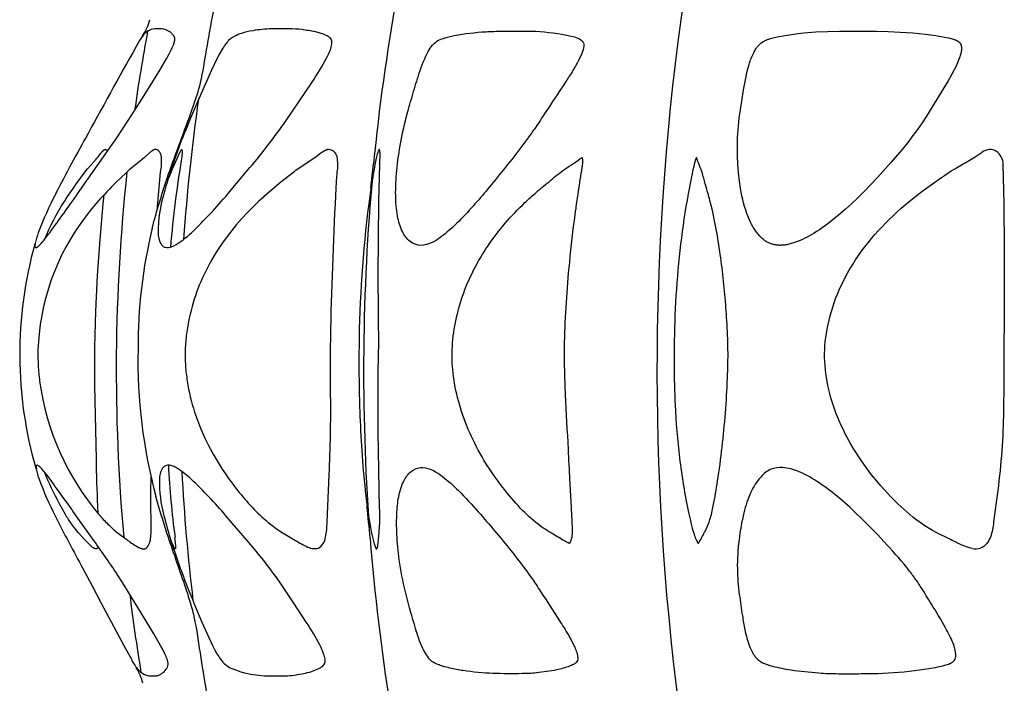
# Model space of a CAD drawing. Header units: millimetres. Extents: x 1250 to 1725, y 0 to 1655.
# Tile 84 of 256: x 1402 to 1445, y 672 to 701. Entities that reach past the tile are written whole.
import ezdxf

# ---------------------------------------------------------------- set-up
doc = ezdxf.new("R2010")
doc.units = ezdxf.units.MM
doc.header["$MEASUREMENT"] = 0
doc.layers.add('Crea2D$visibili$tangenti', color=7, linetype='Continuous', true_color=0x000000)

msp = doc.modelspace()

# ---------------------------------------------------------------- linework, layer by layer
at = {"layer": 'Crea2D$visibili$tangenti'}
for p, q in [((1407.173, 700.197), (1407.009, 699.953)), ((1408.503, 700.197), (1408.374, 700.324)), ((1408.532, 700.158), (1408.503, 700.197)), ((1415.224, 700.197), (1415.142, 700.23)), ((1415.311, 700.158), (1415.224, 700.197)), ((1405.182, 677.589), (1405.143, 677.522)), ((1408.148, 672.111), (1408.194, 672.17)), ((1408.194, 672.17), (1408.218, 672.205)), ((1414.716, 672.111), (1414.862, 672.17)), ((1414.862, 672.17), (1414.939, 672.205)), ((1408.105, 672.065), (1408.148, 672.111)), ((1414.583, 672.065), (1414.716, 672.111))]:
    msp.add_line(p, q, dxfattribs=at)
for points in [[(1408.374, 700.324), (1408.35, 700.34), (1408.14, 700.436, 0.080824), (1407.931, 700.473), (1407.67, 700.469, 0.110298), (1407.401, 700.39), (1407.355, 700.363), (1407.201, 700.23), (1407.173, 700.197)], [(1415.142, 700.23), (1414.989, 700.283), (1414.848, 700.324), (1414.78, 700.34, 0.017237), (1414.192, 700.436, 0.028234), (1413.609, 700.473), (1412.847, 700.469, 0.038389), (1412.013, 700.39), (1411.87, 700.363, 0.040709), (1411.406, 700.23), (1411.324, 700.197)], [(1403.037, 691.463, 0.005421), (1404.268, 693.177), (1406.009, 695.659), (1406.51, 696.426), (1407.032, 697.249), (1407.584, 698.12), (1407.91, 698.643), (1408.22, 699.176), (1408.32, 699.363), (1408.414, 699.549), (1408.445, 699.615), (1408.474, 699.679), (1408.499, 699.741), (1408.522, 699.8), (1408.536, 699.843), (1408.543, 699.863), (1408.548, 699.883), (1408.553, 699.902), (1408.558, 699.92), (1408.562, 699.937), (1408.565, 699.953), (1408.567, 699.966), (1408.568, 699.979), (1408.569, 699.991), (1408.57, 700.002), (1408.571, 700.013), (1408.571, 700.018), (1408.571, 700.023), (1408.571, 700.028), (1408.57, 700.033), (1408.57, 700.038), (1408.57, 700.042), (1408.569, 700.052), (1408.567, 700.06), (1408.566, 700.069), (1408.564, 700.077), (1408.562, 700.085), (1408.56, 700.093), (1408.558, 700.1), (1408.557, 700.103), (1408.556, 700.107), (1408.553, 700.114), (1408.551, 700.121), (1408.548, 700.127), (1408.545, 700.134), (1408.542, 700.14), (1408.539, 700.146), (1408.535, 700.152), (1408.532, 700.158)], [(1409.304, 691.463, 0.026036), (1410.914, 693.178), (1411.893, 694.338, 0.020449), (1413.494, 696.426), (1414.053, 697.249), (1414.636, 698.12, 0.029197), (1415.277, 699.176, 0.026955), (1415.445, 699.549, 0.058708), (1415.512, 699.8, 0.092612), (1415.506, 699.953, 0.103059), (1415.462, 700.042, 0.105603), (1415.311, 700.158)], [(1407.7, 695.142), (1407.687, 695.139), (1407.68, 695.138), (1407.677, 695.137), (1407.673, 695.136), (1407.67, 695.135), (1407.666, 695.134), (1407.663, 695.133), (1407.659, 695.132), (1407.652, 695.13), (1407.645, 695.127), (1407.639, 695.124), (1407.633, 695.122), (1407.627, 695.119), (1407.622, 695.116), (1407.61, 695.11), (1407.598, 695.103), (1407.586, 695.096), (1407.575, 695.089), (1407.563, 695.081), (1407.552, 695.073), (1407.537, 695.063), (1407.522, 695.052), (1407.493, 695.029), (1407.464, 695.005), (1407.436, 694.981), (1407.261, 694.819, -0.017516), (1406.828, 694.467, 0.018427), (1406.4, 694.097), (1405.982, 693.69, 0.016891), (1405.171, 692.845, 0.157274), (1402.566, 687), (1402.519, 686.298)], [(1402.814, 691.174, -0.040096), (1403.686, 692.845, -0.016795), (1404.266, 693.69), (1404.566, 694.097), (1404.715, 694.285), (1404.871, 694.467), (1405.093, 694.715), (1405.129, 694.758), (1405.179, 694.819), (1405.304, 694.981), (1405.325, 695.006), (1405.345, 695.03), (1405.366, 695.052), (1405.386, 695.073), (1405.394, 695.081), (1405.402, 695.089), (1405.41, 695.096), (1405.419, 695.103), (1405.427, 695.11), (1405.435, 695.116), (1405.438, 695.119), (1405.442, 695.122), (1405.446, 695.124), (1405.45, 695.127), (1405.455, 695.13), (1405.457, 695.131), (1405.46, 695.132), (1405.462, 695.133), (1405.464, 695.134), (1405.467, 695.135), (1405.469, 695.136), (1405.471, 695.137), (1405.474, 695.138), (1405.476, 695.139), (1405.478, 695.139), (1405.487, 695.142)], [(1407.784, 692.439), (1407.94, 694.134, 0.069122), (1407.975, 694.821)], [(1415.36, 695.142), (1415.342, 695.139), (1415.334, 695.138), (1415.325, 695.136), (1415.32, 695.135), (1415.316, 695.134), (1415.307, 695.132), (1415.298, 695.13), (1415.289, 695.127), (1415.274, 695.122), (1415.259, 695.116), (1415.245, 695.11), (1415.23, 695.103), (1415.216, 695.096), (1415.201, 695.089), (1415.172, 695.073), (1415.154, 695.063), (1415.136, 695.052), (1415.1, 695.029), (1415.065, 695.005), (1415.03, 694.98), (1414.818, 694.818, -0.01759), (1414.29, 694.467, 0.018517), (1413.767, 694.097), (1413.26, 693.69), (1412.76, 693.276), (1412.273, 692.845), (1412.016, 692.597), (1411.765, 692.343), (1411.53, 692.089), (1411.302, 691.828), (1411.087, 691.566), (1410.879, 691.297), (1410.68, 691.021), (1410.49, 690.739), (1410.316, 690.461), (1410.151, 690.177), (1409.996, 689.887), (1409.922, 689.741), (1409.851, 689.593), (1409.782, 689.443), (1409.716, 689.293), (1409.653, 689.141), (1409.593, 688.989), (1409.535, 688.835), (1409.48, 688.68), (1409.429, 688.524), (1409.38, 688.367), (1409.331, 688.2), (1409.286, 688.031), (1409.245, 687.862), (1409.206, 687.692), (1409.172, 687.52), (1409.141, 687.347), (1409.113, 687.174), (1409.088, 687, 0.023586), (1409.028, 686.298)], [(1415.236, 678.007, 0.054234), (1415.298, 678.685), (1415.33, 679.376), (1415.361, 680.072), (1415.392, 680.77, 0.014953), (1415.459, 684.287, -0.004195), (1415.453, 686.404, -0.00776), (1415.666, 692.739), (1415.706, 693.438, -0.01018), (1415.747, 694.134, 0.092658), (1415.742, 694.821)], [(1417.489, 694.816), (1417.419, 694.483, 0.012681), (1417.143, 692.739, 0.029197), (1416.713, 686.404, 0.011416), (1416.746, 683.581, 0.018065), (1416.986, 680.072, 0.022583), (1417.303, 678.009), (1417.378, 677.717), (1417.454, 677.522)], [(1437.302, 686.298), (1437.313, 686.474), (1437.329, 686.65), (1437.35, 686.826), (1437.376, 687), (1437.41, 687.201), (1437.449, 687.4), (1437.494, 687.599), (1437.543, 687.796), (1437.597, 687.987), (1437.655, 688.176), (1437.718, 688.364), (1437.786, 688.55), (1437.863, 688.747), (1437.946, 688.942), (1438.034, 689.135), (1438.126, 689.325), (1438.224, 689.513), (1438.325, 689.699), (1438.431, 689.883), (1438.541, 690.064), (1438.668, 690.261), (1438.799, 690.456), (1438.935, 690.647), (1439.076, 690.836), (1439.22, 691.021), (1439.369, 691.202), (1439.521, 691.381), (1439.677, 691.557), (1439.837, 691.729), (1440, 691.898), (1440.167, 692.064), (1440.337, 692.227), (1440.509, 692.386), (1440.685, 692.542), (1441.043, 692.845), (1441.602, 693.277), (1442.174, 693.69, -0.03128), (1443.352, 694.467, 0.018179), (1443.959, 694.817), (1444.258, 695.016)], [(1445.105, 694.816, -0.098532), (1445.183, 694.483), (1445.215, 692.739, -0.007974), (1445.218, 686.404, -0.003761), (1445.207, 683.581, -0.028134), (1444.954, 680.072), (1444.771, 678.685, -0.060767), (1444.628, 678.009, -0.082168), (1444.454, 677.717, -0.134519), (1444.182, 677.522)], [(1405.435, 693.135), (1405.39, 692.739), (1405.247, 691.159), (1405.137, 689.576), (1405.061, 687.991), (1405.019, 686.404), (1405.015, 685.575), (1405.023, 684.693), (1405.085, 681.47, 0.009186), (1405.156, 679.376), (1405.173, 679.06)], [(1417.508, 677.509, 0.088127), (1417.538, 677.608), (1417.57, 677.906), (1417.603, 678.222, 0.026021), (1417.631, 679.008), (1417.621, 679.484, -0.010727), (1417.575, 686.298)], [(1443.834, 677.509, -0.049194), (1443.493, 677.608, -0.022863), (1442.858, 677.906), (1442.228, 678.222, -0.052496), (1441.059, 679.008), (1440.926, 679.123), (1440.794, 679.241), (1440.665, 679.361), (1440.538, 679.484), (1440.231, 679.793), (1439.932, 680.111), (1439.789, 680.272), (1439.649, 680.436), (1439.377, 680.77), (1439.13, 681.095), (1438.895, 681.427), (1438.781, 681.597), (1438.671, 681.768), (1438.564, 681.942), (1438.46, 682.117), (1438.369, 682.28), (1438.28, 682.444), (1438.194, 682.61), (1438.111, 682.778), (1438.032, 682.947), (1437.956, 683.118), (1437.884, 683.29), (1437.815, 683.464), (1437.751, 683.639), (1437.689, 683.815), (1437.632, 683.993), (1437.579, 684.172), (1437.53, 684.352), (1437.486, 684.533), (1437.446, 684.715), (1437.41, 684.899), (1437.379, 685.072), (1437.353, 685.246), (1437.333, 685.42), (1437.317, 685.596), (1437.305, 685.771), (1437.299, 685.947), (1437.298, 686.123), (1437.302, 686.298)], [(1402.529, 685.598, 0.017855), (1402.591, 684.899, 0.142382), (1405.216, 679.008, 0.023435), (1405.611, 678.585, 0.025142), (1406.022, 678.222), (1406.444, 677.906, 0.028735), (1406.873, 677.608), (1406.946, 677.568), (1406.971, 677.556), (1406.992, 677.546), (1407.014, 677.537), (1407.035, 677.528), (1407.056, 677.52), (1407.07, 677.516), (1407.083, 677.511), (1407.097, 677.508), (1407.11, 677.504), (1407.124, 677.501), (1407.137, 677.499), (1407.144, 677.498), (1407.151, 677.497), (1407.157, 677.496), (1407.164, 677.495), (1407.17, 677.495), (1407.175, 677.495), (1407.181, 677.494), (1407.187, 677.494), (1407.193, 677.494), (1407.198, 677.494), (1407.204, 677.494), (1407.209, 677.495), (1407.215, 677.495), (1407.221, 677.496), (1407.226, 677.497), (1407.232, 677.497), (1407.237, 677.498), (1407.243, 677.499), (1407.248, 677.501), (1407.253, 677.502), (1407.259, 677.504), (1407.262, 677.505), (1407.265, 677.506), (1407.268, 677.507), (1407.271, 677.508), (1407.274, 677.509), (1407.276, 677.51), (1407.279, 677.512), (1407.282, 677.513), (1407.288, 677.516), (1407.299, 677.522)], [(1409.04, 685.598, 0.021891), (1409.119, 684.899, 0.039571), (1409.442, 683.54, 0.093009), (1411.42, 679.989, 0.055086), (1412.796, 678.585, 0.025219), (1413.309, 678.222), (1413.838, 677.906, 0.027085), (1414.374, 677.608, 0.195629), (1414.926, 677.522)], [(1405.143, 677.522), (1405.137, 677.516), (1405.135, 677.514), (1405.134, 677.513), (1405.132, 677.512), (1405.131, 677.51), (1405.129, 677.509), (1405.127, 677.508), (1405.126, 677.507), (1405.124, 677.506), (1405.122, 677.505), (1405.12, 677.504), (1405.119, 677.503), (1405.117, 677.502), (1405.115, 677.501), (1405.114, 677.501), (1405.112, 677.5), (1405.111, 677.5), (1405.109, 677.499), (1405.107, 677.498), (1405.106, 677.498), (1405.104, 677.497), (1405.102, 677.497), (1405.101, 677.497), (1405.099, 677.496), (1405.097, 677.496), (1405.096, 677.496), (1405.094, 677.495), (1405.092, 677.495), (1405.091, 677.495), (1405.089, 677.495), (1405.087, 677.494), (1405.085, 677.494), (1405.084, 677.494), (1405.08, 677.494), (1405.077, 677.494), (1405.073, 677.494), (1405.07, 677.495), (1405.066, 677.495), (1405.062, 677.495), (1405.058, 677.496), (1405.054, 677.497), (1405.05, 677.498), (1405.046, 677.499), (1405.041, 677.5), (1405.037, 677.501), (1405.033, 677.503), (1405.029, 677.504), (1405.024, 677.506), (1405.02, 677.508), (1405.016, 677.509), (1405.011, 677.511), (1405.003, 677.516), (1404.994, 677.52), (1404.987, 677.524), (1404.98, 677.528), (1404.973, 677.532), (1404.966, 677.536), (1404.952, 677.546), (1404.938, 677.556), (1404.922, 677.568), (1404.873, 677.608, -0.02822), (1404.581, 677.906), (1404.295, 678.222, -0.022383), (1404.013, 678.585, -0.018593), (1403.735, 679.008), (1403.466, 679.484, -0.027529), (1402.811, 680.883)], [(1402.572, 680.571, 0.028243), (1403.276, 678.958, 0.009765), (1404.507, 676.619), (1404.894, 675.889), (1405.314, 675.096), (1406.317, 673.225), (1406.65, 672.612)], [(1407.506, 678.007, 0.040639), (1407.519, 678.685), (1407.514, 679.376), (1407.513, 680.072), (1407.517, 680.668)], [(1407.885, 680.571, 0.071508), (1408.089, 678.958, 0.016855), (1408.395, 677.867, 0.023152), (1409.417, 675.095), (1409.769, 674.252), (1409.994, 673.735), (1410.235, 673.224), (1410.329, 673.04), (1410.431, 672.859), (1410.469, 672.794), (1410.509, 672.731), (1410.549, 672.67), (1410.59, 672.612)], [(1408.269, 672.458), (1408.266, 672.475), (1408.262, 672.492), (1408.258, 672.51), (1408.253, 672.529), (1408.241, 672.569), (1408.227, 672.612), (1408.205, 672.67), (1408.181, 672.731), (1408.153, 672.794), (1408.123, 672.86), (1408.034, 673.042), (1407.939, 673.225), (1407.647, 673.744), (1407.339, 674.253), (1406.819, 675.095), (1406.328, 675.89), (1406.095, 676.258, 0.010044), (1404.985, 677.866), (1404.21, 678.958)], [(1415.207, 672.458, 0.085118), (1415.212, 672.612, 0.056993), (1415.149, 672.86, 0.026488), (1414.989, 673.225, 0.029441), (1414.382, 674.253), (1413.83, 675.095), (1413.301, 675.89), (1413.045, 676.258, 0.017942), (1411.763, 677.867), (1410.826, 678.958)], [(1406.907, 672.206), (1406.937, 672.171), (1407.049, 672.063), (1407.104, 672.02), (1407.156, 671.987, 0.134987), (1407.491, 671.879, 0.036675), (1407.724, 671.881, 0.081465), (1407.86, 671.911, 0.048235), (1408.084, 672.046), (1408.105, 672.065)], [(1411.094, 672.206), (1411.177, 672.171), (1411.49, 672.063), (1411.648, 672.02), (1411.795, 671.987, 0.051864), (1412.776, 671.879, 0.012727), (1413.45, 671.881, 0.027867), (1413.845, 671.911, 0.023796), (1414.518, 672.046), (1414.583, 672.065)], [(1414.939, 672.205), (1415.021, 672.249, 0.10743), (1415.164, 672.368, 0.10103), (1415.207, 672.458)]]:
    msp.add_lwpolyline(points, format="xyb", dxfattribs=at)
msp.add_lwpolyline([(1437.957, 700.373), (1439.595, 700.367), (1440.114, 700.353), (1440.633, 700.33), (1441.2, 700.292), (1441.765, 700.236), (1441.994, 700.207), (1442.222, 700.175), (1442.449, 700.138), (1442.675, 700.095), (1442.778, 700.073), (1442.829, 700.061), (1442.88, 700.048), (1442.931, 700.033), (1442.982, 700.018), (1443.032, 700), (1443.057, 699.991), (1443.082, 699.981), (1443.111, 699.969), (1443.125, 699.962), (1443.139, 699.955), (1443.153, 699.948), (1443.167, 699.941), (1443.18, 699.934), (1443.193, 699.926), (1443.206, 699.917), (1443.212, 699.913), (1443.219, 699.908), (1443.225, 699.904), (1443.231, 699.899), (1443.236, 699.895), (1443.242, 699.89), (1443.248, 699.885), (1443.253, 699.88), (1443.258, 699.874), (1443.263, 699.869), (1443.268, 699.863), (1443.273, 699.858), (1443.278, 699.852), (1443.282, 699.846), (1443.287, 699.84), (1443.29, 699.835), (1443.294, 699.829), (1443.298, 699.823), (1443.301, 699.817), (1443.305, 699.81), (1443.308, 699.804), (1443.311, 699.798), (1443.314, 699.791), (1443.317, 699.785), (1443.32, 699.778), (1443.322, 699.771), (1443.325, 699.764), (1443.327, 699.757), (1443.329, 699.75), (1443.331, 699.743), (1443.335, 699.729), (1443.338, 699.715), (1443.341, 699.7), (1443.344, 699.686), (1443.346, 699.671), (1443.347, 699.656), (1443.349, 699.641), (1443.349, 699.627), (1443.35, 699.605), (1443.35, 699.584), (1443.349, 699.563), (1443.348, 699.542), (1443.346, 699.521), (1443.343, 699.5), (1443.34, 699.479), (1443.336, 699.459), (1443.332, 699.438), (1443.328, 699.418), (1443.318, 699.377), (1443.307, 699.337), (1443.295, 699.297), (1443.277, 699.242), (1443.259, 699.188), (1443.219, 699.081), (1443.176, 698.976), (1443.13, 698.871), (1443.081, 698.768), (1443.03, 698.666), (1442.922, 698.463), (1442.76, 698.179), (1442.247, 697.341), (1441.797, 696.612), (1441.604, 696.319), (1441.405, 696.031), (1441.204, 695.752), (1440.97, 695.445), (1440.727, 695.146), (1440.224, 694.56), (1439.636, 693.91), (1439.03, 693.276), (1438.759, 693.007), (1438.483, 692.744), (1438.201, 692.486), (1437.913, 692.237), (1437.678, 692.043), (1437.438, 691.857), (1437.191, 691.679), (1437.066, 691.593), (1436.939, 691.51), (1436.839, 691.447), (1436.738, 691.386), (1436.636, 691.327), (1436.533, 691.271), (1436.428, 691.217), (1436.322, 691.166), (1436.215, 691.118), (1436.105, 691.074), (1435.916, 691.01), (1435.819, 690.981), (1435.77, 690.968), (1435.721, 690.955), (1435.672, 690.944), (1435.622, 690.934), (1435.572, 690.925), (1435.523, 690.918), (1435.473, 690.912), (1435.448, 690.91), (1435.423, 690.908), (1435.397, 690.906), (1435.372, 690.906), (1435.347, 690.905), (1435.322, 690.905), (1435.283, 690.906), (1435.244, 690.909), (1435.205, 690.912), (1435.167, 690.917), (1435.128, 690.923), (1435.09, 690.931), (1435.052, 690.939), (1435.014, 690.949), (1434.977, 690.96), (1434.94, 690.972), (1434.903, 690.985), (1434.867, 691), (1434.831, 691.016), (1434.796, 691.032), (1434.762, 691.05), (1434.728, 691.07), (1434.708, 691.082), (1434.688, 691.094), (1434.669, 691.107), (1434.649, 691.121), (1434.63, 691.135), (1434.611, 691.149), (1434.593, 691.163), (1434.574, 691.178), (1434.538, 691.209), (1434.503, 691.241), (1434.469, 691.275), (1434.436, 691.309), (1434.404, 691.344), (1434.372, 691.381), (1434.342, 691.418), (1434.312, 691.456), (1434.284, 691.494), (1434.256, 691.534), (1434.228, 691.573), (1434.202, 691.613), (1434.17, 691.664), (1434.139, 691.714), (1434.11, 691.765), (1434.081, 691.817), (1434.054, 691.869), (1434.027, 691.922), (1433.977, 692.028), (1433.931, 692.136), (1433.887, 692.245), (1433.847, 692.355), (1433.81, 692.466), (1433.762, 692.622), (1433.718, 692.779), (1433.679, 692.938), (1433.644, 693.098), (1433.612, 693.259), (1433.584, 693.42), (1433.536, 693.744), (1433.493, 694.117), (1433.463, 694.491), (1433.446, 694.866), (1433.44, 695.241), (1433.444, 695.54), (1433.449, 695.689), (1433.457, 695.838), (1433.47, 696.015), (1433.486, 696.192), (1433.526, 696.544), (1433.631, 697.279), (1433.715, 697.784), (1433.811, 698.286), (1433.879, 698.601), (1433.918, 698.757), (1433.94, 698.834), (1433.962, 698.911), (1433.983, 698.976), (1434.005, 699.04), (1434.028, 699.104), (1434.052, 699.168), (1434.077, 699.231), (1434.104, 699.293), (1434.133, 699.355), (1434.162, 699.416), (1434.185, 699.46), (1434.209, 699.503), (1434.234, 699.546), (1434.26, 699.587), (1434.273, 699.608), (1434.287, 699.628), (1434.301, 699.648), (1434.316, 699.668), (1434.331, 699.687), (1434.347, 699.706), (1434.363, 699.724), (1434.379, 699.742), (1434.393, 699.757), (1434.408, 699.772), (1434.423, 699.786), (1434.438, 699.8), (1434.453, 699.813), (1434.469, 699.826), (1434.485, 699.839), (1434.501, 699.852), (1434.518, 699.864), (1434.535, 699.876), (1434.552, 699.888), (1434.569, 699.899), (1434.587, 699.91), (1434.604, 699.92), (1434.622, 699.931), (1434.64, 699.94), (1434.666, 699.954), (1434.692, 699.966), (1434.719, 699.978), (1434.746, 699.99), (1434.773, 700), (1434.801, 700.011), (1434.828, 700.02), (1434.856, 700.03), (1434.912, 700.047), (1434.969, 700.062), (1435.083, 700.09), (1435.276, 700.132), (1435.469, 700.168), (1435.663, 700.2), (1436.119, 700.261), (1436.38, 700.29), (1436.905, 700.334), (1437.43, 700.361)], close=True, dxfattribs=at)
for points in [[(1410.945, 699.953), (1410.93, 699.937), (1410.914, 699.92), (1410.882, 699.883), (1410.849, 699.843), (1410.816, 699.8), (1410.773, 699.739), (1410.73, 699.676), (1410.69, 699.613), (1410.651, 699.549), (1410.545, 699.363), (1410.446, 699.176), (1410.189, 698.651), (1409.566, 697.249), (1409.22, 696.426), (1409.064, 696.042), (1408.986, 695.847)], [(1408.251, 693.749), (1408.391, 694.097), (1408.472, 694.288), (1408.803, 695.03), (1408.824, 695.074), (1408.832, 695.089), (1408.84, 695.103), (1408.843, 695.11), (1408.847, 695.116), (1408.851, 695.122), (1408.852, 695.124), (1408.854, 695.127), (1408.856, 695.13), (1408.857, 695.131), (1408.858, 695.132), (1408.859, 695.133), (1408.86, 695.134), (1408.861, 695.135), (1408.862, 695.136), (1408.863, 695.137), (1408.863, 695.137), (1408.864, 695.138), (1408.865, 695.139), (1408.866, 695.139), (1408.866, 695.14), (1408.869, 695.142)], [(1408.607, 677.522), (1408.606, 677.516), (1408.606, 677.513), (1408.605, 677.512), (1408.605, 677.51), (1408.605, 677.509), (1408.604, 677.508), (1408.604, 677.507), (1408.603, 677.506), (1408.603, 677.505), (1408.603, 677.504), (1408.602, 677.503), (1408.602, 677.502), (1408.601, 677.501), (1408.601, 677.501), (1408.601, 677.5), (1408.6, 677.5), (1408.6, 677.5), (1408.6, 677.499), (1408.6, 677.499), (1408.599, 677.499), (1408.599, 677.498), (1408.599, 677.498), (1408.599, 677.498), (1408.599, 677.498), (1408.598, 677.497), (1408.598, 677.497), (1408.598, 677.497), (1408.598, 677.497), (1408.597, 677.497), (1408.597, 677.496), (1408.597, 677.496), (1408.597, 677.496), (1408.596, 677.496), (1408.596, 677.496), (1408.596, 677.496), (1408.596, 677.495), (1408.595, 677.495), (1408.595, 677.495), (1408.595, 677.495), (1408.595, 677.495), (1408.594, 677.495), (1408.594, 677.495), (1408.594, 677.495), (1408.594, 677.495), (1408.593, 677.494), (1408.593, 677.494), (1408.593, 677.494), (1408.593, 677.494), (1408.592, 677.494), (1408.592, 677.494), (1408.592, 677.494), (1408.592, 677.494), (1408.591, 677.494), (1408.591, 677.494), (1408.591, 677.494), (1408.59, 677.494), (1408.59, 677.494), (1408.59, 677.494), (1408.59, 677.494), (1408.589, 677.494), (1408.589, 677.494), (1408.589, 677.494), (1408.589, 677.494), (1408.588, 677.494), (1408.588, 677.495), (1408.588, 677.495), (1408.587, 677.495), (1408.587, 677.495), (1408.587, 677.495), (1408.586, 677.495), (1408.586, 677.495), (1408.586, 677.495), (1408.585, 677.496), (1408.585, 677.496), (1408.584, 677.496), (1408.583, 677.496), (1408.583, 677.497), (1408.582, 677.497), (1408.581, 677.498), (1408.581, 677.498), (1408.58, 677.499), (1408.579, 677.499), (1408.578, 677.5), (1408.578, 677.501), (1408.577, 677.501), (1408.575, 677.503), (1408.574, 677.504), (1408.572, 677.506), (1408.571, 677.508), (1408.569, 677.509), (1408.567, 677.511), (1408.564, 677.516), (1408.561, 677.52), (1408.558, 677.524), (1408.555, 677.528), (1408.55, 677.536), (1408.544, 677.546), (1408.538, 677.556), (1408.524, 677.581), (1408.51, 677.608), (1408.393, 677.867)]]:
    msp.add_lwpolyline(points, dxfattribs=at)
for centre, radius, start, end in [((1492.093, 685.542), 83.32, 168.71604, 171.05895), ((1509.63, 685.533), 92.708, 169.86572, 174.44169), ((1544.874, 685.36), 114.988, 171.75778, 187.39187), ((1405.266, 701.456), 2.275, 325.2885, 345.1235), ((1486.979, 685.467), 80.993, 169.39652, 171.90722), ((1411.805, 699.036), 1.257, 112.5306, 133.1465), ((1634.637, 571.336), 261.451, 150.53205, 151.56039), ((1493.065, 685.399), 84.303, 171.84222, 176.07597), ((1467.698, 660.273), 72.316, 150.53284, 152.93456), ((1432.195, 686.484), 25.027, 158.029, 164.4864), ((1405.488, 695.037), 0.105, 9.0972, 90.8008), ((1456.248, 686.803), 48.041, 170.393, 175.1952), ((1415.341, 694.731), 0.411, 12.563, 87.3082), ((1614.47, 689.404), 196.919, 178.36699, 180.90378), ((1417.384, 695.051), 0.248, 351.8351, 21.0987), ((1444.699, 694.344), 0.804, 97.7612, 123.3074), ((1444.601, 694.587), 0.554, 24.4543, 91.067), ((1381.607, 698.113), 35.932, 352.5257, 354.2484), ((1487.86, 685.363), 81.88, 173.84282, 185.15651), ((1511.408, 685.362), 94.493, 174.71028, 184.20152), ((1418.333, 685.412), 16.918, 152.6775, 159.0444), ((1414.066, 691.417), 6.239, 163.6103, 179.577), ((1405.256, 690.416), 2.916, 158.9703, 168.8441), ((1428.903, 686.44), 21.96, 166.2273, 180.3697), ((1408.9, 691.47), 1.073, 180.3626, 207.1055), ((1419.829, 686.087), 18.118, 164.3203, 196.2368), ((1411.036, 686.069), 8.52, 178.4564, 183.1669), ((1430.171, 685.837), 23.233, 178.8611, 195.0582), ((1415.693, 686.066), 6.669, 178.0017, 184.0207), ((1405.119, 681.518), 2.718, 190.4683, 200.3921), ((1397.512, 676.519), 6.863, 36.175, 41.0151), ((1408.911, 680.542), 1.026, 151.9691, 178.3834), ((1446.799, 683.151), 38.566, 182.9188, 187.6657), ((1406.395, 677.49), 4.231, 46.7383, 56.6461), ((1493.104, 685.337), 84.342, 183.00343, 186.9013), ((1324.873, 623.247), 96.943, 35.07667, 36.2499), ((1394.216, 664.719), 21.878, 40.6036, 46.431), ((1373.507, 674.333), 43.848, 4.7597, 6.604), ((1406.794, 678.025), 0.712, 315.0705, 358.5457), ((1405.487, 677.569), 3.121, 359.1273, 8.0548), ((1414.53, 678.116), 0.714, 303.6714, 351.1945), ((1509.872, 685.24), 92.952, 184.48514, 189.0825), ((1417.483, 677.523), 0.0285, 182.3346, 331.472), ((1443.983, 678.222), 0.728, 258.2301, 285.8745), ((1486.994, 685.278), 81.01, 186.94105, 189.4012), ((1492.177, 685.22), 83.408, 187.75976, 190.11827), ((1408.544, 673.524), 2.103, 205.7199, 218.8437), ((1411.589, 673.336), 1.233, 215.941, 246.369), ((1404.981, 671.038), 2.234, 13.2863, 32.5853), ((1407.907, 672.399), 0.367, 328.03, 9.2586)]:
    msp.add_arc(centre, radius, start, end, dxfattribs=at)
for points, knots in [([(1424.137, 700.373), (1423.768, 700.375), (1423.163, 700.378), (1422.088, 700.342), (1421.22, 700.249), (1420.499, 700.079), (1420.163, 699.95), (1419.932, 699.739), (1419.647, 699.27), (1419.37, 698.535), (1419.097, 697.604), (1418.683, 696.189), (1418.392, 694.694), (1418.313, 693.172), (1418.374, 692.257), (1418.576, 691.545), (1418.826, 691.187), (1418.977, 691.074), (1419.11, 690.972), (1419.456, 690.846), (1420.047, 691.043), (1420.698, 691.54), (1421.632, 692.464), (1422.807, 693.871), (1423.825, 695.149), (1424.593, 696.22), (1425.144, 697.064), (1425.649, 697.829), (1426.07, 698.468), (1426.304, 698.849), (1426.52, 699.267), (1426.642, 699.59), (1426.666, 699.848), (1426.495, 700.03), (1426.158, 700.144), (1425.365, 700.311), (1424.657, 700.368), (1424.137, 700.373)], [0, 0, 0, 0, 1.108839, 1.812654, 3.228686, 3.719696, 4.032889, 4.299327, 4.643152, 5.673749, 6.646284, 7.555097, 10.096581, 11.201055, 12.116906, 12.842636, 13.401811, 13.401811, 13.401811, 13.914096, 14.426851, 15.221132, 16.361438, 18.364006, 20.714776, 21.266094, 22.31386, 23.740841, 24.014448, 24.609462, 25.082659, 25.425115, 25.642507, 25.826215, 26.135292, 26.697892, 28.258233, 28.258233, 28.258233, 28.258233]), ([(1407.575, 691.668), (1407.671, 692.049), (1407.881, 692.788), (1408.421, 694.493), (1409.02, 696.016), (1409.562, 697.547), (1409.726, 698.131), (1409.785, 698.491)], [0, 0, 0, 0, 1.177957, 2.305558, 5.364533, 6.084819, 7.17879, 7.17879, 7.17879, 7.17879]), ([(1407.975, 694.821), (1407.967, 694.868), (1407.941, 694.954), (1407.879, 695.062), (1407.797, 695.134), (1407.731, 695.146), (1407.7, 695.142)], [0, 0, 0, 0, 0.1436586, 0.2684997, 0.3715259, 0.4624357, 0.4624357, 0.4624357, 0.4624357]), ([(1408.869, 695.142), (1408.88, 695.144), (1408.892, 695.117), (1408.897, 695.005), (1408.889, 694.903), (1408.88, 694.821)], [0, 0, 0, 0, 0.0237347, 0.0860313, 0.3331172, 0.3331172, 0.3331172, 0.3331172]), ([(1417.616, 695.141), (1417.605, 695.143), (1417.584, 695.115), (1417.538, 695.006), (1417.509, 694.899), (1417.489, 694.816)], [0, 0, 0, 0, 0.0276781, 0.1010403, 0.3569178, 0.3569178, 0.3569178, 0.3569178]), ([(1426.01, 677.728), (1425.936, 677.761), (1425.683, 677.908), (1425.293, 678.14), (1424.677, 678.517), (1424.003, 679.101), (1423.121, 680.099), (1422.023, 681.634), (1421.224, 683.399), (1420.867, 685.082), (1420.816, 685.898), (1420.831, 686.295), (1420.849, 686.7), (1420.949, 687.502), (1421.376, 689.086), (1422.338, 690.943), (1423.587, 692.391), (1424.592, 693.288), (1425.074, 693.686), (1425.486, 694.03), (1425.942, 694.374), (1426.331, 694.603), (1426.574, 694.792)], [0, 0, 0, 0, 0.242786, 0.87614, 1.36416, 2.403199, 3.545634, 5.354536, 8.053347, 9.306443, 10.499319, 10.499319, 10.499319, 11.713121, 12.920817, 15.405309, 17.93512, 18.625069, 19.446573, 19.808416, 20.235895, 21.158322, 21.158322, 21.158322, 21.158322]), ([(1426.574, 694.792), (1426.589, 694.744), (1426.599, 694.631), (1426.591, 694.478), (1426.542, 694.2), (1426.473, 693.811), (1426.395, 693.205), (1426.301, 692.604), (1426.15, 691.481), (1425.924, 689.444), (1425.8, 687.572), (1425.785, 686.402), (1425.782, 686.072), (1425.788, 685.374), (1425.841, 683.87), (1425.943, 682.244), (1426.014, 680.649), (1426.073, 679.654), (1426.104, 678.979), (1426.129, 678.595), (1426.145, 678.29), (1426.135, 678.022), (1426.067, 677.807), (1426.01, 677.728)], [0, 0, 0, 0, 0.148972, 0.34122, 0.458196, 0.993423, 1.529307, 2.290275, 2.816174, 4.928981, 8.439169, 8.439169, 8.439169, 9.431523, 10.533013, 12.952042, 14.318165, 15.322432, 15.942346, 16.345377, 16.478822, 16.857949, 17.146074, 17.146074, 17.146074, 17.146074]), ([(1431.635, 694.792), (1431.573, 694.664), (1431.449, 694.124), (1431.188, 692.849), (1430.796, 690.194), (1430.66, 687.925), (1430.646, 686.402), (1430.641, 685.962), (1430.643, 685.117), (1430.693, 683.484), (1430.851, 681.479), (1431.167, 679.586), (1431.443, 678.393), (1431.591, 677.936), (1431.674, 677.788), (1431.713, 677.728)], [0, 0, 0, 0, 0.422881, 1.661112, 3.903234, 8.470635, 8.470635, 8.470635, 9.793405, 11.00442, 13.371529, 15.821459, 16.756881, 17.0429, 17.260508, 17.260508, 17.260508, 17.260508]), ([(1431.713, 677.728), (1431.744, 677.765), (1431.852, 677.978), (1432.054, 678.316), (1432.256, 678.836), (1432.415, 679.552), (1432.68, 681.12), (1432.89, 683.004), (1433.01, 684.944), (1433.031, 685.877), (1433.025, 686.295), (1433.017, 686.719), (1432.983, 687.53), (1432.869, 689.134), (1432.648, 690.915), (1432.336, 692.522), (1432.053, 693.504), (1431.914, 694.025), (1431.772, 694.437), (1431.666, 694.669), (1431.635, 694.792)], [0, 0, 0, 0, 0.143974, 0.716249, 1.178561, 1.810148, 2.91609, 5.948351, 7.492115, 8.747376, 8.747376, 8.747376, 10.018067, 11.183927, 13.570066, 15.398358, 16.091206, 16.633213, 17.017714, 17.396632, 17.396632, 17.396632, 17.396632]), ([(1402.394, 690.981), (1402.39, 690.952), (1402.386, 690.903), (1402.387, 690.845), (1402.412, 690.802), (1402.475, 690.813), (1402.556, 690.879), (1402.759, 691.093), (1402.915, 691.302), (1403.037, 691.463)], [0, 0, 0, 0, 0.089916, 0.141592, 0.18079, 0.218023, 0.321038, 0.493174, 1.100905, 1.100905, 1.100905, 1.100905]), ([(1407.945, 690.981), (1407.972, 690.942), (1408.022, 690.87), (1408.197, 690.783), (1408.484, 690.843), (1408.872, 691.085), (1409.146, 691.318), (1409.304, 691.463)], [0, 0, 0, 0, 0.14062, 0.264034, 0.555066, 0.989311, 1.631875, 1.631875, 1.631875, 1.631875]), ([(1402.691, 681.024), (1402.653, 681.066), (1402.595, 681.125), (1402.528, 681.175), (1402.471, 681.198), (1402.425, 681.127), (1402.446, 681.064), (1402.447, 681.024)], [0, 0, 0, 0, 0.17682, 0.2312826, 0.2684123, 0.3313242, 0.4534759, 0.4534759, 0.4534759, 0.4534759]), ([(1408.721, 681.024), (1408.675, 681.05), (1408.599, 681.097), (1408.456, 681.159), (1408.3, 681.203), (1408.116, 681.162), (1408.036, 681.073), (1408.005, 681.024)], [0, 0, 0, 0, 0.159502, 0.2667344, 0.4696386, 0.6364848, 0.8113174, 0.8113174, 0.8113174, 0.8113174]), ([(1424.557, 672.011), (1424.855, 672.05), (1425.355, 672.104), (1425.899, 672.255), (1426.188, 672.37), (1426.311, 672.453), (1426.381, 672.564), (1426.388, 672.699), (1426.355, 672.879), (1426.279, 673.084), (1426.149, 673.366), (1425.982, 673.67), (1425.778, 674.005), (1425.365, 674.642), (1424.888, 675.385), (1424.201, 676.433), (1423.282, 677.61), (1422.209, 678.892), (1421.204, 680.002), (1420.497, 680.643), (1419.936, 681.023), (1419.423, 681.13), (1418.964, 680.93), (1418.774, 680.645), (1418.693, 680.488), (1418.598, 680.301), (1418.455, 679.846), (1418.366, 679.054), (1418.378, 678.089), (1418.516, 676.425), (1418.957, 674.824), (1419.382, 673.399), (1419.655, 672.831), (1419.918, 672.505), (1420.176, 672.385), (1420.442, 672.296), (1420.819, 672.199), (1421.556, 672.063), (1422.622, 671.967), (1423.703, 671.976), (1424.346, 671.983), (1424.557, 672.011)], [0, 0, 0, 0, 0.904707, 1.502481, 1.689555, 1.836617, 1.942012, 2.074634, 2.22886, 2.495294, 2.723241, 3.16429, 3.532324, 3.902228, 5.439961, 6.182929, 7.659245, 9.916845, 11.200231, 12.148991, 12.77434, 13.220432, 13.672852, 14.208361, 14.208361, 14.208361, 14.838621, 15.629118, 16.593002, 17.732118, 20.626845, 21.552194, 22.200813, 22.5017, 22.80218, 23.02215, 23.360822, 23.957799, 25.273425, 26.564461, 27.201403, 27.201403, 27.201403, 27.201403]), ([(1437.035, 672.011), (1436.629, 672.049), (1435.943, 672.106), (1435.102, 672.272), (1434.545, 672.428), (1434.172, 672.738), (1433.94, 673.257), (1433.767, 673.867), (1433.647, 674.642), (1433.508, 675.535), (1433.405, 676.658), (1433.495, 677.872), (1433.681, 679.012), (1433.988, 679.961), (1434.389, 680.636), (1434.896, 681.05), (1435.52, 681.121), (1436.216, 680.917), (1436.688, 680.65), (1436.94, 680.488), (1437.588, 680.071), (1438.6, 679.189), (1439.889, 677.867), (1440.728, 676.931), (1441.263, 676.242), (1441.623, 675.7), (1442.083, 674.951), (1442.577, 674.141), (1442.969, 673.403), (1443.118, 672.903), (1443.084, 672.598), (1442.943, 672.474), (1442.801, 672.408), (1442.577, 672.335), (1442.138, 672.239), (1441.156, 672.079), (1440.029, 671.991), (1438.833, 671.976), (1437.96, 671.973), (1437.328, 671.985), (1437.035, 672.011)], [0, 0, 0, 0, 1.226302, 2.060937, 2.569015, 2.950858, 3.480429, 4.238994, 4.872021, 5.817342, 6.95896, 8.240742, 9.461887, 10.421491, 11.220475, 11.799502, 12.32319, 13.049712, 13.947701, 13.947701, 13.947701, 16.254328, 17.96177, 19.489975, 20.021783, 20.578822, 21.440388, 22.659844, 23.422522, 23.949296, 24.205181, 24.317483, 24.470674, 24.693779, 25.010312, 25.822401, 27.673902, 28.399239, 29.411459, 30.293232, 30.293232, 30.293232, 30.293232]), ([(1409.533, 673.958), (1409.521, 674.045), (1409.49, 674.229), (1409.398, 674.643), (1409.24, 675.202), (1408.832, 676.426), (1408.284, 677.945), (1407.886, 679.259), (1407.737, 679.801)], [0, 0, 0, 0, 0.262287, 0.559264, 1.274084, 2.001981, 4.431243, 6.117973, 6.117973, 6.117973, 6.117973])]:
    msp.add_open_spline(points, degree=3, knots=knots, dxfattribs=at)

doc.saveas('drawing.dxf')
